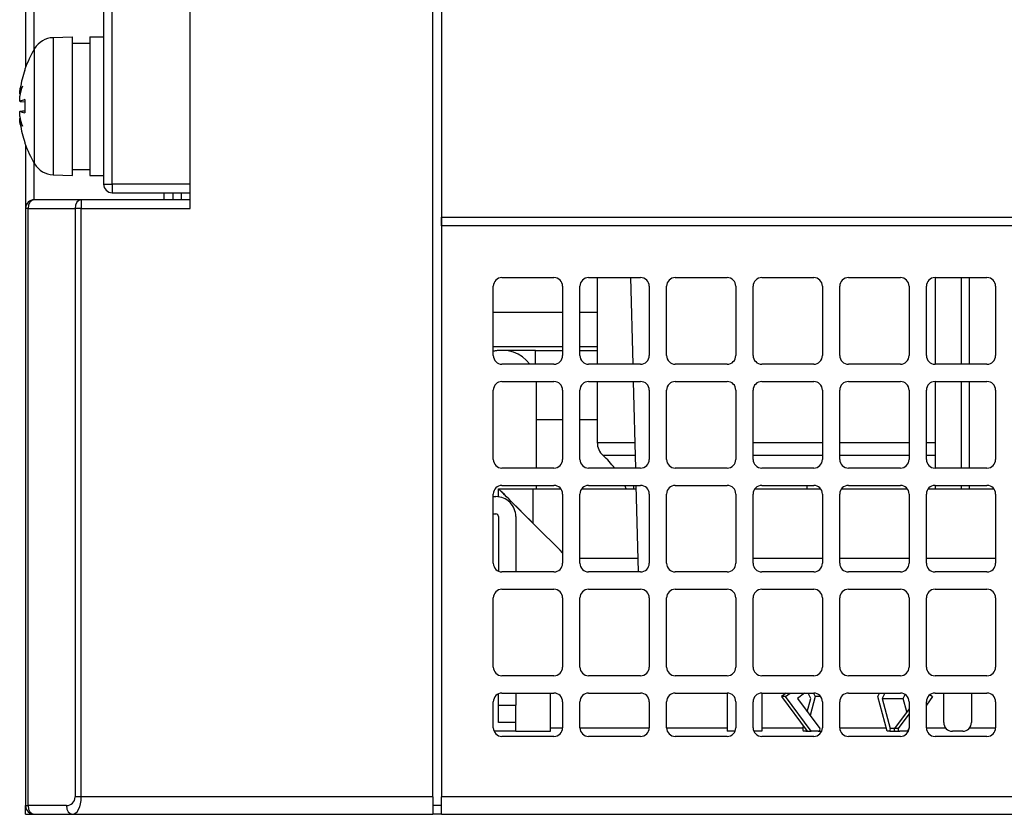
# Model space of a CAD drawing. Extents: x 14074 to 14414, y -3712 to -3387.
# Tile 13 of 18: x 14224 to 14281, y -3712 to -3667. Entities that reach past the tile are written whole.
import ezdxf

# ---------------------------------------------------------------- set-up
doc = ezdxf.new("R2010")
doc.units = 0
doc.layers.get('0').update_dxf_attribs({"linetype": 'CONTINUOUS'})

msp = doc.modelspace()

# ---------------------------------------------------------------- linework, layer by layer
for p, q in [((14247.58, -3711.47), (14247.58, -3628.47)), ((14233.58, -3677.47), (14233.58, -3655.82)), ((14228.58, -3657.07), (14228.58, -3676.07)), ((14229.08, -3676.07), (14229.08, -3657.07)), ((14248.08, -3661.97), (14248.08, -3677.97)), ((14224.08, -3663.815), (14224.08, -3669.325)), ((14224.58, -3668.27), (14224.58, -3664.87)), ((14225.668, -3667.609), (14226.78, -3667.57)), ((14226.78, -3675.57), (14226.78, -3667.57)), ((14227.78, -3667.57), (14227.78, -3675.57)), ((14227.78, -3667.57), (14228.58, -3667.57)), ((14225.668, -3667.609), (14225.668, -3675.532)), ((14226.78, -3667.92), (14227.78, -3667.92)), ((14224.596, -3674.898), (14224.596, -3668.243)), ((14224.031, -3669.493), (14224.031, -3669.499)), ((14224.04, -3669.438), (14224.04, -3669.473)), ((14223.744, -3670.872), (14223.766, -3670.874)), ((14223.764, -3671.294), (14224.031, -3671.318)), ((14223.769, -3671.292), (14224.031, -3671.315)), ((14224.031, -3671.194), (14224.031, -3671.947)), ((14224.04, -3671.189), (14224.04, -3671.952)), ((14223.764, -3671.847), (14224.031, -3671.823)), ((14223.769, -3671.848), (14224.031, -3671.826)), ((14223.744, -3672.269), (14223.766, -3672.267)), ((14224.031, -3673.642), (14224.031, -3673.648)), ((14224.04, -3673.668), (14224.04, -3673.703)), ((14224.08, -3673.815), (14224.08, -3677.47)), ((14224.58, -3676.97), (14224.58, -3674.87)), ((14225.668, -3675.532), (14226.78, -3675.57)), ((14226.78, -3675.22), (14227.78, -3675.22)), ((14227.78, -3675.57), (14228.58, -3675.57)), ((14228.58, -3676.07), (14229.08, -3676.07)), ((14229.08, -3676.07), (14229.08, -3676.57)), ((14233.58, -3676.07), (14229.08, -3676.07)), ((14229.08, -3676.57), (14233.58, -3676.57)), ((14232.08, -3676.97), (14232.08, -3676.57)), ((14232.58, -3676.57), (14232.58, -3676.97)), ((14233.08, -3676.97), (14233.08, -3676.57)), ((14227.287, -3676.97), (14224.58, -3676.97)), ((14227.287, -3676.97), (14227.287, -3677.47)), ((14233.58, -3676.97), (14227.287, -3676.97)), ((14224.227, -3677.47), (14224.08, -3677.47)), ((14224.08, -3677.47), (14224.08, -3711.97)), ((14224.227, -3677.47), (14226.934, -3677.47)), ((14224.227, -3711.97), (14224.227, -3677.47)), ((14227.287, -3677.47), (14226.934, -3677.47)), ((14226.934, -3677.47), (14226.934, -3711.47)), ((14227.287, -3677.47), (14233.58, -3677.47)), ((14227.287, -3711.47), (14227.287, -3677.47)), ((14248.08, -3677.97), (14301.38, -3677.97)), ((14248.08, -3678.47), (14248.08, -3677.97)), ((14248.08, -3677.97), (14248.08, -3678.47)), ((14301.38, -3678.47), (14248.08, -3678.47)), ((14248.08, -3678.47), (14248.08, -3711.47)), ((14251.58, -3681.47), (14254.58, -3681.47)), ((14256.58, -3681.47), (14259.58, -3681.47)), ((14257.08, -3681.47), (14257.08, -3686.47)), ((14258.999, -3681.47), (14259.13, -3686.47)), ((14261.58, -3681.47), (14264.58, -3681.47)), ((14266.58, -3681.47), (14269.58, -3681.47)), ((14271.58, -3681.47), (14274.58, -3681.47)), ((14276.58, -3681.47), (14276.58, -3686.47)), ((14276.58, -3681.47), (14279.58, -3681.47)), ((14278.08, -3681.47), (14278.08, -3686.47)), ((14278.58, -3686.47), (14278.58, -3681.47)), ((14251.08, -3685.97), (14251.08, -3681.97)), ((14255.08, -3681.97), (14255.08, -3685.97)), ((14256.08, -3685.97), (14256.08, -3681.97)), ((14260.08, -3681.97), (14260.08, -3685.97)), ((14261.08, -3685.97), (14261.08, -3681.97)), ((14265.08, -3681.97), (14265.08, -3685.97)), ((14266.08, -3685.97), (14266.08, -3681.97)), ((14270.08, -3681.97), (14270.08, -3685.97)), ((14271.08, -3685.97), (14271.08, -3681.97)), ((14275.08, -3681.97), (14275.08, -3685.97)), ((14276.08, -3685.97), (14276.08, -3681.97)), ((14280.08, -3681.97), (14280.08, -3685.97)), ((14251.08, -3683.47), (14255.08, -3683.47)), ((14256.08, -3683.47), (14257.08, -3683.47)), ((14255.08, -3685.47), (14251.08, -3685.47)), ((14251.582, -3685.67), (14251.52, -3685.67)), ((14253.518, -3685.67), (14251.582, -3685.67)), ((14253.518, -3685.67), (14255.08, -3685.67)), ((14257.08, -3685.47), (14256.08, -3685.47)), ((14256.08, -3685.67), (14257.08, -3685.67)), ((14254.58, -3686.47), (14251.58, -3686.47)), ((14259.58, -3686.47), (14256.58, -3686.47)), ((14264.58, -3686.47), (14261.58, -3686.47)), ((14269.58, -3686.47), (14266.58, -3686.47)), ((14274.58, -3686.47), (14271.58, -3686.47)), ((14279.58, -3686.47), (14276.58, -3686.47)), ((14251.08, -3691.97), (14251.08, -3687.97)), ((14251.58, -3687.47), (14254.58, -3687.47)), ((14253.58, -3692.47), (14253.58, -3687.669)), ((14255.08, -3687.97), (14255.08, -3691.97)), ((14256.08, -3691.97), (14256.08, -3687.97)), ((14256.58, -3687.47), (14259.58, -3687.47)), ((14257.08, -3687.47), (14257.08, -3690.992)), ((14259.156, -3687.47), (14259.287, -3692.47)), ((14260.08, -3687.97), (14260.08, -3691.97)), ((14261.08, -3691.97), (14261.08, -3687.97)), ((14261.58, -3687.47), (14264.58, -3687.47)), ((14265.08, -3687.97), (14265.08, -3691.97)), ((14266.08, -3691.97), (14266.08, -3687.97)), ((14266.58, -3687.47), (14269.58, -3687.47)), ((14270.08, -3687.97), (14270.08, -3691.97)), ((14271.08, -3691.97), (14271.08, -3687.97)), ((14271.58, -3687.47), (14274.58, -3687.47)), ((14275.08, -3687.97), (14275.08, -3691.97)), ((14276.08, -3691.97), (14276.08, -3687.97)), ((14276.58, -3687.47), (14276.58, -3692.47)), ((14276.58, -3687.47), (14279.58, -3687.47)), ((14278.08, -3687.47), (14278.08, -3692.47)), ((14278.58, -3692.47), (14278.58, -3687.47)), ((14280.08, -3687.97), (14280.08, -3691.97)), ((14253.58, -3689.67), (14255.08, -3689.67)), ((14256.08, -3689.67), (14257.08, -3689.67)), ((14257.08, -3690.992), (14259.248, -3690.992)), ((14266.08, -3690.992), (14270.08, -3690.992)), ((14271.08, -3690.992), (14275.08, -3690.992)), ((14276.08, -3690.992), (14276.58, -3690.992)), ((14259.268, -3691.738), (14257.413, -3691.738)), ((14270.08, -3691.738), (14266.08, -3691.738)), ((14275.08, -3691.738), (14271.08, -3691.738)), ((14276.58, -3691.738), (14276.08, -3691.738)), ((14254.58, -3692.47), (14251.58, -3692.47)), ((14259.58, -3692.47), (14256.58, -3692.47)), ((14264.58, -3692.47), (14261.58, -3692.47)), ((14269.58, -3692.47), (14266.58, -3692.47)), ((14274.58, -3692.47), (14271.58, -3692.47)), ((14279.58, -3692.47), (14276.58, -3692.47)), ((14251.38, -3693.67), (14253.38, -3693.67)), ((14251.38, -3694.13), (14251.38, -3693.67)), ((14251.38, -3693.67), (14251.38, -3693.67)), ((14251.38, -3694.13), (14251.38, -3693.67)), ((14251.58, -3693.47), (14254.58, -3693.47)), ((14253.38, -3693.67), (14254.98, -3693.67)), ((14253.58, -3693.67), (14253.58, -3693.47)), ((14256.18, -3693.67), (14259.318, -3693.67)), ((14256.58, -3693.47), (14259.58, -3693.47)), ((14259.17, -3693.47), (14259.17, -3693.67)), ((14259.313, -3693.47), (14259.444, -3698.47)), ((14261.58, -3693.47), (14264.58, -3693.47)), ((14266.18, -3693.67), (14269.98, -3693.67)), ((14266.58, -3693.47), (14269.58, -3693.47)), ((14269.17, -3693.47), (14269.17, -3693.67)), ((14271.18, -3693.67), (14274.98, -3693.67)), ((14271.58, -3693.47), (14274.58, -3693.47)), ((14276.18, -3693.67), (14279.98, -3693.67)), ((14276.58, -3693.47), (14276.58, -3693.67)), ((14276.58, -3693.47), (14279.58, -3693.47)), ((14278.08, -3693.47), (14278.08, -3693.67)), ((14278.58, -3693.67), (14278.58, -3693.47)), ((14251.08, -3697.97), (14251.08, -3693.97)), ((14251.08, -3694.12), (14251.23, -3694.12)), ((14255.08, -3693.97), (14255.08, -3697.97)), ((14256.08, -3697.97), (14256.08, -3693.97)), ((14260.08, -3693.97), (14260.08, -3697.97)), ((14261.08, -3697.97), (14261.08, -3693.97)), ((14265.08, -3693.97), (14265.08, -3697.97)), ((14266.08, -3697.97), (14266.08, -3693.97)), ((14270.08, -3693.97), (14270.08, -3697.97)), ((14271.08, -3697.97), (14271.08, -3693.97)), ((14275.08, -3693.97), (14275.08, -3697.97)), ((14276.08, -3697.97), (14276.08, -3693.97)), ((14280.08, -3693.97), (14280.08, -3697.97)), ((14251.08, -3695.12), (14251.23, -3695.12)), ((14251.38, -3695.27), (14251.38, -3698.429)), ((14252.38, -3695.27), (14252.38, -3698.47)), ((14256.08, -3697.67), (14259.423, -3697.67)), ((14266.08, -3697.67), (14270.08, -3697.67)), ((14271.08, -3697.67), (14275.08, -3697.67)), ((14276.08, -3697.67), (14280.08, -3697.67)), ((14254.58, -3698.47), (14251.58, -3698.47)), ((14259.58, -3698.47), (14256.58, -3698.47)), ((14264.58, -3698.47), (14261.58, -3698.47)), ((14269.58, -3698.47), (14266.58, -3698.47)), ((14274.58, -3698.47), (14271.58, -3698.47)), ((14279.58, -3698.47), (14276.58, -3698.47)), ((14251.08, -3703.97), (14251.08, -3699.97)), ((14251.58, -3699.47), (14254.58, -3699.47)), ((14255.08, -3699.97), (14255.08, -3703.97)), ((14256.08, -3703.97), (14256.08, -3699.97)), ((14256.58, -3699.47), (14259.58, -3699.47)), ((14260.08, -3699.97), (14260.08, -3703.97)), ((14261.08, -3703.97), (14261.08, -3699.97)), ((14261.58, -3699.47), (14264.58, -3699.47)), ((14265.08, -3699.97), (14265.08, -3703.97)), ((14266.08, -3703.97), (14266.08, -3699.97)), ((14266.58, -3699.47), (14269.58, -3699.47)), ((14270.08, -3699.97), (14270.08, -3703.97)), ((14271.08, -3703.97), (14271.08, -3699.97)), ((14271.58, -3699.47), (14274.58, -3699.47)), ((14275.08, -3699.97), (14275.08, -3703.97)), ((14276.08, -3703.97), (14276.08, -3699.97)), ((14276.58, -3699.47), (14279.58, -3699.47)), ((14280.08, -3699.97), (14280.08, -3703.97)), ((14254.58, -3704.47), (14251.58, -3704.47)), ((14259.58, -3704.47), (14256.58, -3704.47)), ((14264.58, -3704.47), (14261.58, -3704.47)), ((14269.58, -3704.47), (14266.58, -3704.47)), ((14274.58, -3704.47), (14271.58, -3704.47)), ((14279.58, -3704.47), (14276.58, -3704.47)), ((14251.38, -3706.17), (14251.38, -3705.512)), ((14251.58, -3705.47), (14254.58, -3705.47)), ((14252.38, -3705.47), (14252.38, -3706.17)), ((14254.38, -3707.67), (14254.38, -3705.47)), ((14254.38, -3707.67), (14254.38, -3705.47)), ((14256.58, -3705.47), (14259.58, -3705.47)), ((14261.58, -3705.47), (14264.58, -3705.47)), ((14264.58, -3705.47), (14264.58, -3707.67)), ((14266.58, -3705.47), (14266.58, -3707.67)), ((14266.58, -3705.47), (14269.58, -3705.47)), ((14267.986, -3705.47), (14267.718, -3705.67)), ((14267.949, -3705.67), (14268.217, -3705.47)), ((14269.049, -3705.47), (14268.641, -3705.775)), ((14269.413, -3705.775), (14269.265, -3705.47)), ((14269.566, -3705.47), (14269.663, -3705.67)), ((14271.58, -3705.47), (14274.58, -3705.47)), ((14273.282, -3705.67), (14273.379, -3705.47)), ((14273.68, -3705.47), (14273.533, -3705.775)), ((14274.747, -3705.775), (14274.855, -3705.553)), ((14276.295, -3705.56), (14276.443, -3705.67)), ((14276.58, -3705.47), (14279.58, -3705.47)), ((14277.08, -3707.17), (14277.08, -3705.47)), ((14278.68, -3705.47), (14278.68, -3707.17)), ((14251.08, -3707.47), (14251.08, -3705.97)), ((14251.38, -3706.17), (14252.38, -3706.17)), ((14251.38, -3707.17), (14251.38, -3706.17)), ((14252.38, -3707.17), (14252.38, -3706.17)), ((14255.08, -3705.97), (14255.08, -3707.47)), ((14256.08, -3707.47), (14256.08, -3705.97)), ((14260.08, -3705.97), (14260.08, -3707.47)), ((14261.08, -3707.47), (14261.08, -3705.97)), ((14265.08, -3705.97), (14265.08, -3707.47)), ((14266.08, -3707.47), (14266.08, -3705.97)), ((14267.718, -3705.67), (14269.194, -3707.67)), ((14267.949, -3705.67), (14267.718, -3705.67)), ((14269.425, -3707.67), (14267.949, -3705.67)), ((14268.641, -3705.775), (14269.922, -3707.51)), ((14269.208, -3706.543), (14269.413, -3705.775)), ((14269.663, -3705.67), (14269.371, -3706.764)), ((14269.98, -3705.67), (14269.663, -3705.67)), ((14270.08, -3705.97), (14270.08, -3707.47)), ((14271.08, -3707.47), (14271.08, -3705.97)), ((14273.816, -3707.67), (14273.282, -3705.67)), ((14273.533, -3705.775), (14273.996, -3707.51)), ((14273.533, -3705.775), (14274.747, -3705.775)), ((14274.953, -3706.543), (14274.747, -3705.775)), ((14275.08, -3705.97), (14275.08, -3707.47)), ((14276.443, -3705.67), (14276.08, -3706.162)), ((14276.08, -3707.47), (14276.08, -3705.97)), ((14280.08, -3705.97), (14280.08, -3707.47)), ((14275.08, -3706.37), (14274.238, -3707.51)), ((14274.469, -3707.51), (14275.08, -3706.683)), ((14252.38, -3707.17), (14251.38, -3707.17)), ((14252.38, -3707.67), (14252.38, -3707.17)), ((14252.38, -3707.67), (14252.38, -3707.17)), ((14252.38, -3707.67), (14251.122, -3707.67)), ((14252.38, -3707.67), (14254.38, -3707.67)), ((14252.38, -3707.67), (14254.38, -3707.67)), ((14254.38, -3707.47), (14255.08, -3707.47)), ((14256.08, -3707.47), (14260.08, -3707.47)), ((14261.08, -3707.47), (14264.58, -3707.47)), ((14265.038, -3707.67), (14264.58, -3707.67)), ((14266.58, -3707.67), (14266.122, -3707.67)), ((14266.58, -3707.47), (14268.96, -3707.47)), ((14268.949, -3707.51), (14268.983, -3707.385)), ((14269.129, -3707.67), (14268.978, -3707.67)), ((14269.146, -3707.606), (14269.129, -3707.67)), ((14269.129, -3707.67), (14269.194, -3707.67)), ((14269.194, -3707.67), (14269.425, -3707.67)), ((14269.843, -3707.67), (14269.425, -3707.67)), ((14269.843, -3707.67), (14270.038, -3707.67)), ((14271.08, -3707.47), (14273.763, -3707.47)), ((14273.968, -3707.67), (14273.816, -3707.67)), ((14273.968, -3707.67), (14274.317, -3707.67)), ((14274.238, -3707.51), (14273.996, -3707.51)), ((14274.469, -3707.51), (14274.238, -3707.51)), ((14274.317, -3707.67), (14274.548, -3707.67)), ((14274.966, -3707.67), (14274.548, -3707.67)), ((14275.078, -3707.52), (14274.966, -3707.67)), ((14274.966, -3707.67), (14275.038, -3707.67)), ((14276.08, -3707.47), (14277.18, -3707.47)), ((14278.18, -3707.67), (14277.58, -3707.67)), ((14278.58, -3707.47), (14280.08, -3707.47)), ((14254.58, -3707.97), (14251.58, -3707.97)), ((14259.58, -3707.97), (14256.58, -3707.97)), ((14264.58, -3707.97), (14261.58, -3707.97)), ((14269.58, -3707.97), (14266.58, -3707.97)), ((14274.58, -3707.97), (14271.58, -3707.97)), ((14279.58, -3707.97), (14276.58, -3707.97)), ((14227.287, -3711.47), (14226.934, -3711.47)), ((14247.58, -3711.47), (14227.287, -3711.47)), ((14247.58, -3711.47), (14247.58, -3712.47)), ((14326.08, -3711.47), (14248.08, -3711.47)), ((14248.08, -3712.47), (14248.08, -3711.47)), ((14224.08, -3712.47), (14224.08, -3711.97)), ((14224.08, -3711.97), (14224.227, -3711.97)), ((14224.08, -3712.47), (14224.58, -3712.47)), ((14226.434, -3711.97), (14224.227, -3711.97)), ((14224.58, -3712.47), (14226.787, -3712.47)), ((14226.787, -3712.47), (14247.58, -3712.47)), ((14248.08, -3711.97), (14247.58, -3711.97)), ((14248.08, -3712.47), (14247.58, -3712.47)), ((14248.08, -3712.47), (14326.007, -3712.47))]:
    msp.add_line(p, q)
for centre, radius, start, end in [((14225.713, -3668.909), 1.3, 92, 149.2087), ((14230.18, -3671.57), 6.5, 149.2087, 160.8488), ((14224.197, -3669.493), 0.166, 160.8488, 180), ((14224.197, -3673.648), 0.166, 180, 199.1512), ((14230.18, -3671.57), 6.5, 199.1512, 210.7913), ((14225.713, -3674.232), 1.3, 210.7913, 268), ((14229.08, -3676.07), 0.5, 180, 270), ((14224.58, -3677.47), 0.5, 90, 180), ((14251.58, -3681.97), 0.5, 90, 180), ((14254.58, -3681.97), 0.5, 0, 90), ((14256.58, -3681.97), 0.5, 90, 180), ((14259.58, -3681.97), 0.5, 0, 90), ((14261.58, -3681.97), 0.5, 90, 180), ((14264.58, -3681.97), 0.5, 0, 90), ((14266.58, -3681.97), 0.5, 90, 180), ((14269.58, -3681.97), 0.5, 0, 90), ((14271.58, -3681.97), 0.5, 90, 180), ((14274.58, -3681.97), 0.5, 0, 90), ((14276.58, -3681.97), 0.5, 90, 180), ((14279.58, -3681.97), 0.5, 0, 90), ((14251.52, -3687.67), 2, 90, 102.6951), ((14251.58, -3685.97), 0.5, 180, 270), ((14254.58, -3685.97), 0.5, 270, 0), ((14256.58, -3685.97), 0.5, 180, 270), ((14259.58, -3685.97), 0.5, 270, 0), ((14261.58, -3685.97), 0.5, 180, 270), ((14264.58, -3685.97), 0.5, 270, 0), ((14266.58, -3685.97), 0.5, 180, 270), ((14269.58, -3685.97), 0.5, 270, 0), ((14271.58, -3685.97), 0.5, 180, 270), ((14274.58, -3685.97), 0.5, 270, 0), ((14276.58, -3685.97), 0.5, 180, 270), ((14279.58, -3685.97), 0.5, 270, 0), ((14251.58, -3687.97), 0.5, 90, 180), ((14254.58, -3687.97), 0.5, 0, 90), ((14256.58, -3687.97), 0.5, 90, 180), ((14259.58, -3687.97), 0.5, 0, 90), ((14261.58, -3687.97), 0.5, 90, 180), ((14264.58, -3687.97), 0.5, 0, 90), ((14266.58, -3687.97), 0.5, 90, 180), ((14269.58, -3687.97), 0.5, 0, 90), ((14271.58, -3687.97), 0.5, 90, 180), ((14274.58, -3687.97), 0.5, 0, 90), ((14276.58, -3687.97), 0.5, 90, 180), ((14279.58, -3687.97), 0.5, 0, 90), ((14258.08, -3690.992), 1, 180, 228.1897), ((14251.58, -3691.97), 0.5, 180, 270), ((14254.58, -3691.97), 0.5, 270, 0), ((14256.58, -3691.97), 0.5, 180, 270), ((14254.08, -3695.465), 5, 36.7861, 48.1897), ((14259.58, -3691.97), 0.5, 270, 0), ((14261.58, -3691.97), 0.5, 180, 270), ((14264.58, -3691.97), 0.5, 270, 0), ((14266.58, -3691.97), 0.5, 180, 270), ((14269.58, -3691.97), 0.5, 270, 0), ((14271.58, -3691.97), 0.5, 180, 270), ((14274.58, -3691.97), 0.5, 270, 0), ((14276.58, -3691.97), 0.5, 180, 270), ((14279.58, -3691.97), 0.5, 270, 0), ((14251.58, -3693.97), 0.5, 90, 180), ((14254.58, -3693.97), 0.5, 0, 90), ((14256.58, -3693.97), 0.5, 90, 180), ((14254.08, -3695.465), 5, 21.0283, 23.505), ((14259.58, -3693.97), 0.5, 0, 90), ((14261.58, -3693.97), 0.5, 90, 180), ((14264.58, -3693.97), 0.5, 0, 90), ((14266.58, -3693.97), 0.5, 90, 180), ((14269.58, -3693.97), 0.5, 0, 90), ((14271.58, -3693.97), 0.5, 90, 180), ((14274.58, -3693.97), 0.5, 0, 90), ((14276.58, -3693.97), 0.5, 90, 180), ((14279.58, -3693.97), 0.5, 0, 90), ((14251.23, -3695.27), 1.15, 359.9998, 90.0002), ((14251.23, -3695.27), 0.15, 359.9893, 90.0107), ((14251.58, -3697.97), 0.5, 180, 270), ((14254.58, -3697.97), 0.5, 270, 0), ((14256.58, -3697.97), 0.5, 180, 270), ((14259.58, -3697.97), 0.5, 270, 0), ((14261.58, -3697.97), 0.5, 180, 270), ((14264.58, -3697.97), 0.5, 270, 0), ((14266.58, -3697.97), 0.5, 180, 270), ((14269.58, -3697.97), 0.5, 270, 0), ((14271.58, -3697.97), 0.5, 180, 270), ((14274.58, -3697.97), 0.5, 270, 0), ((14276.58, -3697.97), 0.5, 180, 270), ((14279.58, -3697.97), 0.5, 270, 0), ((14251.58, -3699.97), 0.5, 90, 180), ((14254.58, -3699.97), 0.5, 0, 90), ((14256.58, -3699.97), 0.5, 90, 180), ((14259.58, -3699.97), 0.5, 0, 90), ((14261.58, -3699.97), 0.5, 90, 180), ((14264.58, -3699.97), 0.5, 0, 90), ((14266.58, -3699.97), 0.5, 90, 180), ((14269.58, -3699.97), 0.5, 0, 90), ((14271.58, -3699.97), 0.5, 90, 180), ((14274.58, -3699.97), 0.5, 0, 90), ((14276.58, -3699.97), 0.5, 90, 180), ((14279.58, -3699.97), 0.5, 0, 90), ((14251.58, -3703.97), 0.5, 180, 270), ((14254.58, -3703.97), 0.5, 270, 0), ((14256.58, -3703.97), 0.5, 180, 270), ((14259.58, -3703.97), 0.5, 270, 0), ((14261.58, -3703.97), 0.5, 180, 270), ((14264.58, -3703.97), 0.5, 270, 0), ((14266.58, -3703.97), 0.5, 180, 270), ((14269.58, -3703.97), 0.5, 270, 0), ((14271.58, -3703.97), 0.5, 180, 270), ((14274.58, -3703.97), 0.5, 270, 0), ((14276.58, -3703.97), 0.5, 180, 270), ((14279.58, -3703.97), 0.5, 270, 0), ((14251.58, -3705.97), 0.5, 90, 180), ((14254.58, -3705.97), 0.5, 0, 90), ((14256.58, -3705.97), 0.5, 90, 180), ((14259.58, -3705.97), 0.5, 0, 90), ((14261.58, -3705.97), 0.5, 90, 180), ((14264.58, -3705.97), 0.5, 0, 90), ((14266.58, -3705.97), 0.5, 90, 180), ((14269.58, -3705.97), 0.5, 0, 90), ((14271.58, -3705.97), 0.5, 90, 180), ((14274.58, -3705.97), 0.5, 0, 90), ((14276.58, -3705.97), 0.5, 90, 180), ((14279.58, -3705.97), 0.5, 0, 90), ((14277.58, -3707.17), 0.5, 180, 270), ((14278.18, -3707.17), 0.5, 270, 0), ((14251.58, -3707.47), 0.5, 180, 270), ((14254.58, -3707.47), 0.5, 270, 0), ((14256.58, -3707.47), 0.5, 180, 270), ((14259.58, -3707.47), 0.5, 270, 0), ((14261.58, -3707.47), 0.5, 180, 270), ((14264.58, -3707.47), 0.5, 270, 0), ((14266.58, -3707.47), 0.5, 180, 270), ((14269.58, -3707.47), 0.5, 270, 0), ((14271.58, -3707.47), 0.5, 180, 270), ((14274.58, -3707.47), 0.5, 270, 0), ((14276.58, -3707.47), 0.5, 180, 270), ((14279.58, -3707.47), 0.5, 270, 0), ((14226.434, -3711.47), 0.5, 270, 0), ((14224.58, -3711.97), 0.5, 180, 270)]:
    msp.add_arc(centre, radius, start, end)
for centre, major_axis, ratio, start_param, end_param in [((14230.145, -3671.522), (5.235, 3.831), 0.989048, 2.180837, 2.35053), ((14230.011, -3672.296), (-6.259, 1.458), 0.643637, 6.174452, 6.291603), ((14230.011, -3670.944), (-6.205, -1.674), 0.745371, 5.827165, 5.944316), ((14223.127, -3670.663), (-1.41, 0.19), 0.098287, 2.037054, 2.054119), ((14230.145, -3671.973), (-6.462, 0.569), 0.119113, 5.959376, 6.129069), ((14230.145, -3671.168), (-6.462, -0.569), 0.119113, 0.154116, 0.323809), ((14230.011, -3672.197), (-6.205, 1.674), 0.745371, 0.338869, 0.456021), ((14223.127, -3672.478), (1.41, 0.19), 0.098287, 1.087474, 1.104539), ((14230.011, -3670.844), (-6.259, -1.458), 0.643637, 6.274767, 6.391919), ((14230.145, -3671.619), (-5.235, 3.831), 0.989048, 0.791063, 0.960756), ((14224.58, -3677.47), (0, 0.5), 0.707107, 0, 1.570796), ((14227.287, -3677.47), (0, 0.5), 0.707107, 0, 1.570796), ((14251.58, -3687.67), (1.415, 1.415), 0.999317, 6.140947, 7.321605), ((14251.52, -3687.67), (0, 2), 1, 0, 0.221572), ((14253.518, -3687.67), (0, 2), 0.000683, 5.35589, 6.283185), ((14251.58, -3687.67), (1.415, 1.415), 0.999317, 5.498129, 5.597613), ((14253.38, -3695.67), (2, -2), 0.001823, 1.570779, 3.141575), ((14253.38, -3695.67), (2, -2), 0.000018, 1.570778, 3.14161), ((14253.38, -3695.67), (0, 2), 0.001841, 4.714194, 6.283185), ((14253.38, -3695.67), (-2, -2), 0.000018, 1.570814, 1.57262), ((14253.38, -3695.67), (2, -2), 0.000018, 0.554829, 1.570779), ((14268.978, -3707.57), (0, -0.1), 0.356002, 4.068888, 6.283185), ((14269.843, -3707.57), (0, -0.1), 0.984083, 0, 2.214297), ((14273.968, -3707.57), (0, -0.1), 0.356002, 0, 2.214297), ((14274.317, -3707.57), (0, -0.1), 0.984083, 4.068888, 6.283185), ((14274.548, -3707.57), (0, -0.1), 0.984083, 4.068888, 6.283185), ((14226.787, -3711.47), (0, 1), 0.5, 3.141593, 4.712389), ((14224.58, -3711.97), (0, -0.5), 0.707107, 4.712389, 6.283185), ((14226.787, -3711.97), (0, -0.5), 0.707107, 4.712389, 6.283185)]:
    msp.add_ellipse(centre, major_axis=major_axis, ratio=ratio, start_param=start_param, end_param=end_param)
for points, knots in [([(14223.744, -3670.872), (14223.744, -3670.872), (14223.744, -3670.872), (14223.74, -3670.872), (14223.738, -3670.864), (14223.736, -3670.833), (14223.737, -3670.81), (14223.74, -3670.756), (14223.743, -3670.723), (14223.752, -3670.648), (14223.758, -3670.608), (14223.765, -3670.558), (14223.767, -3670.546), (14223.769, -3670.533)], [0.02262944, 0.02262944, 0.02262944, 0.02262944, 0.02319765, 0.02319765, 0.0345489, 0.0345489, 0.04590016, 0.04590016, 0.05733835, 0.05733835, 0.06877655, 0.06877655, 0.07249221, 0.07249221, 0.07249221, 0.07249221]), ([(14223.769, -3671.292), (14223.763, -3671.296), (14223.757, -3671.293), (14223.747, -3671.271), (14223.743, -3671.251), (14223.738, -3671.204), (14223.737, -3671.173), (14223.737, -3671.103), (14223.738, -3671.064), (14223.742, -3671.013), (14223.743, -3670.999), (14223.744, -3670.985)], [0, 0, 0, 0, 0.01151442, 0.01151442, 0.02302884, 0.02302884, 0.0344178, 0.0344178, 0.04580676, 0.04580676, 0.0498478, 0.0498478, 0.0498478, 0.0498478]), ([(14223.744, -3672.156), (14223.744, -3672.154), (14223.744, -3672.152), (14223.74, -3672.113), (14223.738, -3672.072), (14223.736, -3671.998), (14223.737, -3671.964), (14223.74, -3671.91), (14223.743, -3671.887), (14223.752, -3671.855), (14223.758, -3671.847), (14223.765, -3671.847), (14223.767, -3671.847), (14223.769, -3671.848)], [0.02262944, 0.02262944, 0.02262944, 0.02262944, 0.02319765, 0.02319765, 0.0345489, 0.0345489, 0.04590016, 0.04590016, 0.05733835, 0.05733835, 0.06877655, 0.06877655, 0.07249221, 0.07249221, 0.07249221, 0.07249221]), ([(14223.769, -3672.608), (14223.763, -3672.57), (14223.757, -3672.529), (14223.747, -3672.451), (14223.743, -3672.414), (14223.738, -3672.355), (14223.737, -3672.328), (14223.737, -3672.288), (14223.738, -3672.276), (14223.742, -3672.269), (14223.743, -3672.269), (14223.744, -3672.269)], [0, 0, 0, 0, 0.01154742, 0.01154742, 0.02309483, 0.02309483, 0.0344508, 0.0344508, 0.04580677, 0.04580677, 0.04984781, 0.04984781, 0.04984781, 0.04984781])]:
    msp.add_open_spline(points, degree=3, knots=knots)
for points in [[(14224.031, -3671.194), (14224.031, -3671.192), (14224.034, -3671.19), (14224.04, -3671.189)], [(14224.04, -3671.952), (14224.034, -3671.951), (14224.031, -3671.949), (14224.031, -3671.947)]]:
    msp.add_open_spline(points, degree=3)

doc.saveas('drawing.dxf')
